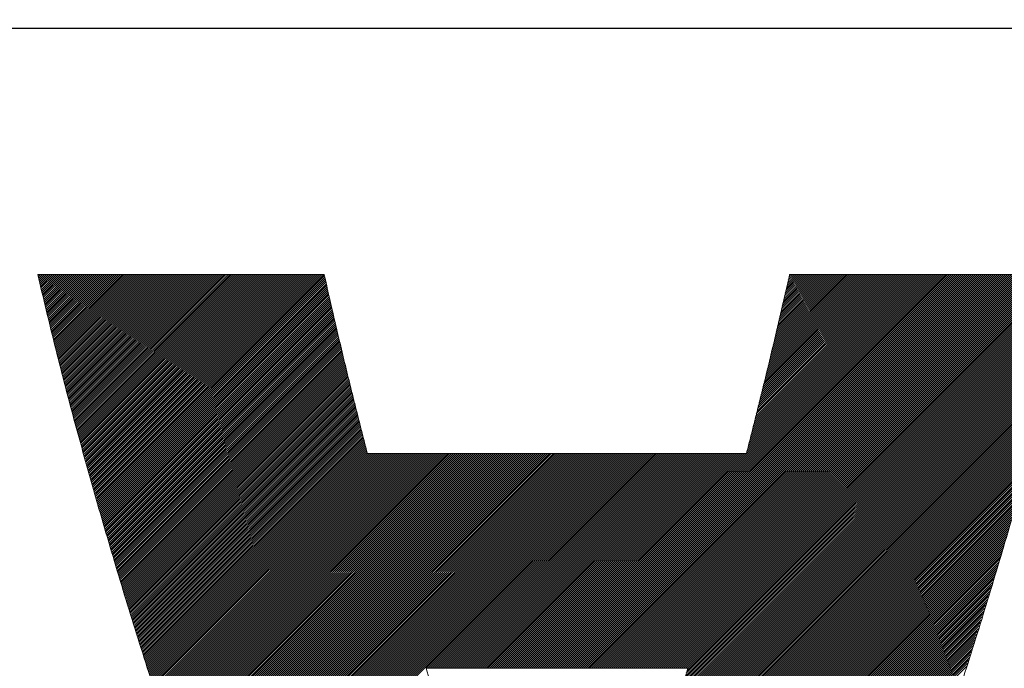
# Model space of a CAD drawing. Header units: millimetres. Extents: x 0 to 1076, y 0 to 742.
# Tile 50 of 125: x 133.92 to 138.32, y 488.14 to 491.04. Entities that reach past the tile are written whole.
import ezdxf

# ---------------------------------------------------------------- set-up
doc = ezdxf.new("R2010")
doc.units = ezdxf.units.MM
doc.header["$LTSCALE"] = 0.454724
doc.layers.add('NoLayerName_001', color=7, linetype='Continuous')
doc.layers.add('NoLayerName_002', color=7, linetype='Continuous')

# ---------------------------------------------------------------- blocks, each defined once
blk = doc.blocks.new('JZB_0009')
at = {"layer": 'NoLayerName_002', "color": 7, "linetype": 'Continuous', "lineweight": 25}
for p, q in [((0.004, 4.8402), (0.0008, 4.837)), ((0.0129, 4.8402), (0.0025, 4.8298)), ((0.0218, 4.8402), (0.0042, 4.8227)), ((0.0307, 4.8402), (0.0059, 4.8155)), ((0.0396, 4.8402), (0.0077, 4.8083)), ((0.0485, 4.8402), (0.0094, 4.8011)), ((0.0574, 4.8402), (0.0111, 4.7939)), ((0.0663, 4.8402), (0.0128, 4.7867)), ((0.0752, 4.8402), (0.0146, 4.7796)), ((0.0841, 4.8402), (0.0163, 4.7724)), ((0.093, 4.8402), (0.018, 4.7652)), ((0.1019, 4.8402), (0.0198, 4.758)), ((0.1109, 4.8402), (0.0215, 4.7508)), ((0.1198, 4.8402), (0.0232, 4.7436)), ((0.1287, 4.8402), (0.0249, 4.7365)), ((0.1376, 4.8402), (0.0267, 4.7293)), ((0.1465, 4.8402), (0.0284, 4.7221)), ((0.1554, 4.8402), (0.0301, 4.7149)), ((0.1643, 4.8402), (0.0318, 4.7077)), ((0.1732, 4.8402), (0.0336, 4.7006)), ((0.1821, 4.8402), (0.0353, 4.6934)), ((0.191, 4.8402), (0.037, 4.6862)), ((0.1999, 4.8402), (0.0387, 4.679)), ((0.2088, 4.8402), (0.0405, 4.6718)), ((0.2178, 4.8402), (0.0422, 4.6646)), ((0.2267, 4.8402), (0.0439, 4.6575)), ((0.2356, 4.8402), (0.0456, 4.6503)), ((0.2445, 4.8402), (0.0474, 4.6431)), ((0.2534, 4.8402), (0.0491, 4.6359)), ((0.2623, 4.8402), (0.0508, 4.6287)), ((0.2712, 4.8402), (0.0525, 4.6216)), ((0.2801, 4.8402), (0.0543, 4.6144)), ((0.289, 4.8402), (0.056, 4.6072)), ((0.2979, 4.8402), (0.0577, 4.6)), ((0.3068, 4.8402), (0.0595, 4.5928)), ((0.3158, 4.8402), (0.0612, 4.5856)), ((0.3247, 4.8402), (0.0629, 4.5785)), ((0.3336, 4.8402), (0.0646, 4.5713)), ((0.3425, 4.8402), (0.0664, 4.5641)), ((0.3514, 4.8402), (0.0681, 4.5569)), ((0.3603, 4.8402), (0.0698, 4.5497)), ((0.3692, 4.8402), (0.0715, 4.5425)), ((0.3781, 4.8402), (0.0734, 4.5355)), ((0.387, 4.8402), (0.0752, 4.5284)), ((0.3959, 4.8402), (0.077, 4.5213)), ((0.4048, 4.8402), (0.0788, 4.5142)), ((0.4137, 4.8402), (0.0807, 4.5071)), ((0.4227, 4.8402), (0.0825, 4.5001)), ((0.4316, 4.8402), (0.0843, 4.493)), ((0.4405, 4.8402), (0.0862, 4.4859)), ((0.4494, 4.8402), (0.088, 4.4788)), ((0.4583, 4.8402), (0.0898, 4.4717)), ((0.4672, 4.8402), (0.0916, 4.4647)), ((0.4761, 4.8402), (0.0935, 4.4576)), ((0.485, 4.8402), (0.0953, 4.4505)), ((0.4939, 4.8402), (0.0971, 4.4434)), ((0.5028, 4.8402), (0.099, 4.4363)), ((0.5117, 4.8402), (0.1008, 4.4293)), ((0.5206, 4.8402), (0.1026, 4.4222)), ((0.5296, 4.8402), (0.1044, 4.4151)), ((0.5385, 4.8402), (0.1063, 4.408)), ((0.5474, 4.8402), (0.1081, 4.4009)), ((0.5563, 4.8402), (0.1099, 4.3939)), ((0.5652, 4.8402), (0.1118, 4.3868)), ((0.5741, 4.8402), (0.1136, 4.3797)), ((0.583, 4.8402), (0.1154, 4.3726)), ((0.5919, 4.8402), (0.1172, 4.3655)), ((0.6008, 4.8402), (0.1191, 4.3585)), ((0.6097, 4.8402), (0.1209, 4.3514)), ((0.6186, 4.8402), (0.1227, 4.3443)), ((0.6275, 4.8402), (0.1246, 4.3372)), ((0.6365, 4.8402), (0.1264, 4.3301)), ((0.6454, 4.8402), (0.1282, 4.3231)), ((0.6543, 4.8402), (0.13, 4.316)), ((0.6632, 4.8402), (0.1319, 4.3089)), ((0.6721, 4.8402), (0.1337, 4.3018)), ((0.681, 4.8402), (0.1355, 4.2947)), ((0.6899, 4.8402), (0.1374, 4.2877)), ((0.6988, 4.8402), (0.1392, 4.2806)), ((0.7077, 4.8402), (0.141, 4.2735)), ((0.7166, 4.8402), (0.1428, 4.2664)), ((0.7255, 4.8402), (0.1447, 4.2593)), ((0.7344, 4.8402), (0.1465, 4.2523)), ((0.7434, 4.8402), (0.1483, 4.2452)), ((0.7523, 4.8402), (0.1502, 4.2381)), ((0.7612, 4.8402), (0.1521, 4.2311)), ((0.7701, 4.8402), (0.154, 4.2242)), ((0.779, 4.8402), (0.156, 4.2172)), ((0.7879, 4.8402), (0.1579, 4.2103)), ((0.7968, 4.8402), (0.1599, 4.2033)), ((0.8057, 4.8402), (0.1619, 4.1964)), ((0.8146, 4.8402), (0.1638, 4.1894)), ((0.8235, 4.8402), (0.1658, 4.1825)), ((0.8324, 4.8402), (0.1678, 4.1755)), ((0.8413, 4.8402), (0.1697, 4.1686)), ((0.8503, 4.8402), (0.1717, 4.1616)), ((0.8592, 4.8402), (0.1736, 4.1547)), ((0.8681, 4.8402), (0.1756, 4.1477)), ((0.877, 4.8402), (0.1776, 4.1408)), ((0.8859, 4.8402), (0.1795, 4.1338)), ((0.8948, 4.8402), (0.1815, 4.1269)), ((0.9037, 4.8402), (0.1834, 4.1199)), ((0.9126, 4.8402), (0.1854, 4.113)), ((0.9215, 4.8402), (0.1874, 4.106)), ((0.9304, 4.8402), (0.1893, 4.0991)), ((0.9393, 4.8402), (0.1913, 4.0922)), ((0.9482, 4.8402), (0.1932, 4.0852)), ((0.9572, 4.8402), (0.1952, 4.0783)), ((0.9661, 4.8402), (0.1972, 4.0713)), ((0.975, 4.8402), (0.1991, 4.0644)), ((0.9839, 4.8402), (0.2011, 4.0574)), ((0.9928, 4.8402), (0.203, 4.0505)), ((1.0017, 4.8402), (0.205, 4.0435)), ((1.0106, 4.8402), (0.207, 4.0366)), ((1.0195, 4.8402), (0.2089, 4.0296)), ((1.0284, 4.8402), (0.2109, 4.0227)), ((1.0373, 4.8402), (0.2128, 4.0157)), ((1.0462, 4.8402), (0.2148, 4.0088)), ((1.0552, 4.8402), (0.2168, 4.0018)), ((1.0641, 4.8402), (0.2187, 3.9949)), ((1.073, 4.8402), (0.2207, 3.9879)), ((1.0819, 4.8402), (0.2227, 3.981)), ((1.0908, 4.8402), (0.2246, 3.974)), ((1.0997, 4.8402), (0.2266, 3.9671)), ((1.1086, 4.8402), (0.2285, 3.9601)), ((1.1175, 4.8402), (0.2305, 3.9532)), ((1.1264, 4.8402), (0.2325, 3.9462)), ((1.1353, 4.8402), (0.2344, 3.9393)), ((1.1442, 4.8402), (0.2364, 3.9324)), ((1.1531, 4.8402), (0.2383, 3.9254)), ((1.1621, 4.8402), (0.2403, 3.9185)), ((1.171, 4.8402), (0.2423, 3.9115)), ((1.1799, 4.8402), (0.2442, 3.9046)), ((1.1888, 4.8402), (0.2462, 3.8976)), ((1.1977, 4.8402), (0.2481, 3.8907)), ((1.2066, 4.8402), (0.2501, 3.8837)), ((1.2155, 4.8402), (0.2521, 3.8768)), ((1.2244, 4.8402), (0.254, 3.8698)), ((1.2333, 4.8402), (0.256, 3.8629)), ((1.2422, 4.8402), (0.2579, 3.8559)), ((1.2511, 4.8402), (0.2599, 3.849)), ((1.26, 4.8402), (0.2619, 3.842)), ((1.269, 4.8402), (0.2638, 3.8351)), ((1.2779, 4.8402), (0.2658, 3.8281)), ((3.9682, 4.8402), (2.2081, 3.0801)), ((3.9771, 4.8402), (2.217, 3.0801)), ((3.986, 4.8402), (2.2259, 3.0801)), ((3.9949, 4.8402), (2.2348, 3.0801)), ((4.0038, 4.8402), (2.2437, 3.0801)), ((4.0128, 4.8402), (2.2526, 3.0801)), ((4.0217, 4.8402), (2.2615, 3.0801)), ((4.0306, 4.8402), (2.2704, 3.0801)), ((4.0395, 4.8402), (2.2793, 3.0801)), ((4.0484, 4.8402), (2.2882, 3.0801)), ((4.0573, 4.8402), (2.2972, 3.0801)), ((4.0662, 4.8402), (2.3061, 3.0801)), ((4.0751, 4.8402), (2.315, 3.0801)), ((4.084, 4.8402), (2.3239, 3.0801)), ((4.0929, 4.8402), (2.3328, 3.0801)), ((4.1018, 4.8402), (2.3417, 3.0801)), ((4.1107, 4.8402), (2.3506, 3.0801)), ((4.1197, 4.8402), (2.3595, 3.0801)), ((4.1286, 4.8402), (2.3684, 3.0801)), ((4.1375, 4.8402), (2.3773, 3.0801)), ((4.1464, 4.8402), (2.3862, 3.0801)), ((4.1553, 4.8402), (2.3951, 3.0801)), ((4.1642, 4.8402), (2.4041, 3.0801)), ((4.1731, 4.8402), (2.413, 3.0801)), ((4.182, 4.8402), (2.4219, 3.0801)), ((4.1909, 4.8402), (2.4308, 3.0801)), ((4.1998, 4.8402), (2.4397, 3.0801)), ((4.2087, 4.8402), (2.4486, 3.0801)), ((4.2176, 4.8402), (2.4575, 3.0801)), ((4.2266, 4.8402), (2.4664, 3.0801)), ((4.2355, 4.8402), (2.4753, 3.0801)), ((4.2444, 4.8402), (2.4842, 3.0801)), ((4.2533, 4.8402), (2.4931, 3.0801)), ((4.2622, 4.8402), (2.502, 3.0801)), ((4.2711, 4.8402), (2.511, 3.0801)), ((4.28, 4.8402), (2.5199, 3.0801)), ((4.2889, 4.8402), (2.5288, 3.0801)), ((4.2978, 4.8402), (2.5377, 3.0801)), ((4.3067, 4.8402), (2.5466, 3.0801)), ((4.3156, 4.8402), (2.5555, 3.0801)), ((4.3245, 4.8402), (2.5644, 3.0801)), ((4.3335, 4.8402), (2.5733, 3.0801)), ((4.3424, 4.8402), (2.5822, 3.0801)), ((4.3513, 4.8402), (2.5911, 3.0801)), ((4.3602, 4.8402), (2.6, 3.0801)), ((4.3691, 4.8402), (2.6089, 3.0801)), ((4.378, 4.8402), (2.6179, 3.0801)), ((4.3869, 4.8402), (2.6268, 3.0801)), ((4.3958, 4.8402), (2.6357, 3.0801)), ((4.4047, 4.8402), (2.6446, 3.0801)), ((4.4136, 4.8402), (2.6535, 3.0801)), ((4.4225, 4.8402), (2.6624, 3.0801)), ((4.4314, 4.8402), (2.6713, 3.0801)), ((4.4404, 4.8402), (2.6802, 3.0801)), ((4.4493, 4.8402), (2.6891, 3.0801)), ((4.4582, 4.8402), (2.698, 3.0801)), ((4.4671, 4.8402), (2.7069, 3.0801)), ((4.476, 4.8402), (2.7158, 3.0801)), ((4.4849, 4.8402), (2.7248, 3.0801)), ((4.4938, 4.8402), (2.7337, 3.0801)), ((4.5027, 4.8402), (2.7426, 3.0801)), ((4.5116, 4.8402), (2.7515, 3.0801)), ((4.5205, 4.8402), (2.7604, 3.0801)), ((4.5294, 4.8402), (2.7693, 3.0801)), ((4.5383, 4.8402), (2.7782, 3.0801)), ((4.5473, 4.8402), (2.7871, 3.0801)), ((4.5562, 4.8402), (2.796, 3.0801)), ((4.5651, 4.8402), (2.8049, 3.0801)), ((4.574, 4.8402), (2.8138, 3.0801)), ((4.5829, 4.8402), (2.8227, 3.0801)), ((4.5918, 4.8402), (2.8317, 3.0801)), ((4.6007, 4.8402), (2.8406, 3.0801)), ((4.6096, 4.8402), (2.8495, 3.0801)), ((4.6185, 4.8402), (2.8584, 3.0801)), ((4.6274, 4.8402), (2.8673, 3.0801)), ((4.6363, 4.8402), (2.8762, 3.0801)), ((3.9593, 4.8402), (3.1698, 4.0507)), ((3.9504, 4.8402), (3.1727, 4.0626)), ((3.9415, 4.8402), (3.1757, 4.0744)), ((3.9326, 4.8402), (3.1787, 4.0863)), ((3.9237, 4.8402), (3.1816, 4.0982)), ((3.9148, 4.8402), (3.1846, 4.11)), ((3.9058, 4.8402), (3.1875, 4.1219)), ((3.8969, 4.8402), (3.1905, 4.1338)), ((3.888, 4.8402), (3.1935, 4.1456)), ((3.8791, 4.8402), (3.1964, 4.1575)), ((3.8702, 4.8402), (3.1994, 4.1694)), ((3.8613, 4.8402), (3.2023, 4.1812)), ((3.8524, 4.8402), (3.2053, 4.1931)), ((3.8435, 4.8402), (3.2083, 4.205)), ((3.8346, 4.8402), (3.2112, 4.2168)), ((3.8257, 4.8402), (3.2142, 4.2287)), ((3.8168, 4.8402), (3.2171, 4.2406)), ((3.8079, 4.8402), (3.2201, 4.2524)), ((3.7989, 4.8402), (3.223, 4.2643)), ((3.79, 4.8402), (3.226, 4.2762)), ((3.7811, 4.8402), (3.229, 4.288)), ((3.7722, 4.8402), (3.2319, 4.2999)), ((3.7633, 4.8402), (3.2349, 4.3118)), ((3.7544, 4.8402), (3.2378, 4.3236)), ((3.7455, 4.8402), (3.2408, 4.3355)), ((3.7366, 4.8402), (3.2438, 4.3474)), ((3.7277, 4.8402), (3.2467, 4.3592)), ((3.7188, 4.8402), (3.2497, 4.3711)), ((3.7099, 4.8402), (3.2526, 4.383)), ((3.701, 4.8402), (3.2556, 4.3948)), ((3.692, 4.8402), (3.2585, 4.4067)), ((3.6831, 4.8402), (3.2615, 4.4186)), ((3.6742, 4.8402), (3.2645, 4.4304)), ((3.6653, 4.8402), (3.2674, 4.4423)), ((3.6564, 4.8402), (3.2703, 4.4541)), ((3.6475, 4.8402), (3.273, 4.4657)), ((3.6386, 4.8402), (3.2757, 4.4774)), ((3.6297, 4.8402), (3.2784, 4.489)), ((3.6208, 4.8402), (3.2811, 4.5006)), ((3.6119, 4.8402), (3.2838, 4.5122)), ((3.603, 4.8402), (3.2865, 4.5238)), ((3.5941, 4.8402), (3.2892, 4.5354)), ((3.5851, 4.8402), (3.2919, 4.547)), ((3.5762, 4.8402), (3.2946, 4.5586)), ((3.5673, 4.8402), (3.2973, 4.5702)), ((3.5584, 4.8402), (3.3, 4.5818)), ((3.5495, 4.8402), (3.3027, 4.5934)), ((3.5406, 4.8402), (3.3054, 4.605)), ((3.5317, 4.8402), (3.3081, 4.6166)), ((3.5228, 4.8402), (3.3108, 4.6282)), ((3.5139, 4.8402), (3.3135, 4.6398)), ((3.505, 4.8402), (3.3162, 4.6515)), ((3.4961, 4.8402), (3.3189, 4.6631)), ((3.4872, 4.8402), (3.3216, 4.6747)), ((3.4782, 4.8402), (3.3243, 4.6863)), ((3.4693, 4.8402), (3.327, 4.6979)), ((3.4604, 4.8402), (3.3297, 4.7095)), ((3.4515, 4.8402), (3.3324, 4.7211)), ((3.4426, 4.8402), (3.3351, 4.7327)), ((3.4337, 4.8402), (3.3378, 4.7443)), ((3.4248, 4.8402), (3.3405, 4.7559)), ((3.4159, 4.8402), (3.3432, 4.7675)), ((3.407, 4.8402), (3.3459, 4.7791)), ((3.3981, 4.8402), (3.3486, 4.7907)), ((3.3892, 4.8402), (3.3513, 4.8023)), ((3.3803, 4.8402), (3.354, 4.8139)), ((3.3713, 4.8402), (3.3567, 4.8256)), ((3.3624, 4.8402), (3.3594, 4.8372)), ((1.2813, 4.8347), (0.2677, 3.8212)), ((1.283, 4.8275), (0.2697, 3.8142)), ((1.2846, 4.8203), (0.2717, 3.8073)), ((1.2863, 4.813), (0.2736, 3.8003)), ((1.288, 4.8058), (0.2756, 3.7934)), ((1.2897, 4.7986), (0.2775, 3.7864)), ((4.6381, 4.833), (2.8851, 3.0801)), ((4.6352, 4.8213), (2.894, 3.0801)), ((4.6296, 4.7979), (2.902, 3.0702)), ((4.6324, 4.8096), (2.9029, 3.0801)), ((1.2914, 4.7913), (0.2795, 3.7795)), ((1.293, 4.7841), (0.2815, 3.7726)), ((1.2947, 4.7769), (0.2834, 3.7656)), ((1.2964, 4.7696), (0.2854, 3.7587)), ((1.2981, 4.7624), (0.2874, 3.7517)), ((1.2997, 4.7552), (0.2893, 3.7448)), ((4.6212, 4.7627), (2.8908, 3.0323)), ((4.624, 4.7744), (2.8946, 3.045)), ((4.6268, 4.7861), (2.8983, 3.0576)), ((1.3014, 4.748), (0.2913, 3.7378)), ((1.3031, 4.7407), (0.2932, 3.7309)), ((1.3048, 4.7335), (0.2952, 3.7239)), ((1.3064, 4.7263), (0.2972, 3.717)), ((1.3081, 4.719), (0.2991, 3.71)), ((1.3098, 4.7118), (0.3011, 3.7031)), ((4.6099, 4.7158), (2.8759, 2.9818)), ((4.6127, 4.7275), (2.8797, 2.9945)), ((4.6155, 4.7392), (2.8834, 3.0071)), ((4.6183, 4.7509), (2.8871, 3.0197)), ((1.3115, 4.7046), (0.303, 3.6961)), ((1.3131, 4.6973), (0.305, 3.6892)), ((1.3148, 4.6901), (0.307, 3.6822)), ((1.3165, 4.6829), (0.3089, 3.6753)), ((1.3182, 4.6756), (0.3109, 3.6683)), ((1.3198, 4.6684), (0.3128, 3.6614)), ((4.5986, 4.6689), (2.8611, 2.9313)), ((4.6014, 4.6806), (2.8648, 2.9439)), ((4.6042, 4.6923), (2.8685, 2.9566)), ((4.6071, 4.704), (2.8722, 2.9692)), ((1.3215, 4.6612), (0.3148, 3.6544)), ((1.3232, 4.6539), (0.3168, 3.6475)), ((1.3249, 4.6467), (0.3187, 3.6405)), ((1.3266, 4.6395), (0.3207, 3.6336)), ((1.3282, 4.6322), (0.3226, 3.6266)), ((1.3299, 4.625), (0.3246, 3.6197)), ((4.5873, 4.6219), (2.8462, 2.8808)), ((4.5902, 4.6337), (2.8499, 2.8934)), ((4.593, 4.6454), (2.8536, 2.906)), ((4.5958, 4.6571), (2.8573, 2.9187)), ((1.3316, 4.6178), (0.3266, 3.6128)), ((1.3333, 4.6105), (0.3285, 3.6058)), ((1.3349, 4.6033), (0.3305, 3.5989)), ((1.3366, 4.5961), (0.3326, 3.5921)), ((1.3383, 4.5888), (0.3348, 3.5853)), ((1.34, 4.5816), (0.3369, 3.5785)), ((4.5789, 4.5868), (2.835, 2.8429)), ((4.5817, 4.5985), (2.8387, 2.8555)), ((4.5845, 4.6102), (2.8424, 2.8681)), ((1.3416, 4.5744), (0.339, 3.5717)), ((1.3433, 4.5671), (0.3411, 3.5649)), ((1.345, 4.5599), (0.3432, 3.5581)), ((1.3467, 4.5527), (0.3453, 3.5513)), ((1.3483, 4.5454), (0.3474, 3.5445)), ((1.35, 4.5382), (0.3495, 3.5377)), ((4.5675, 4.5398), (2.8201, 2.7924)), ((4.5704, 4.5516), (2.8238, 2.805)), ((4.5732, 4.5633), (2.8275, 2.8176)), ((4.5761, 4.575), (2.8313, 2.8302)), ((1.3517, 4.531), (0.3517, 3.5309)), ((1.3534, 4.5238), (0.3538, 3.5241)), ((1.355, 4.5165), (0.3559, 3.5173)), ((1.3567, 4.5093), (0.358, 3.5106)), ((1.3584, 4.5021), (0.3601, 3.5038)), ((1.3601, 4.4948), (0.3622, 3.497)), ((4.5551, 4.4918), (2.8052, 2.7418)), ((4.5582, 4.5038), (2.8089, 2.7545)), ((4.5613, 4.5158), (2.8127, 2.7671)), ((4.5644, 4.5278), (2.8164, 2.7797)), ((1.3618, 4.4876), (0.3643, 3.4902)), ((1.3634, 4.4804), (0.3664, 3.4834)), ((1.3651, 4.4731), (0.3685, 3.4766)), ((1.3668, 4.4659), (0.3707, 3.4698)), ((1.3685, 4.4587), (0.3728, 3.463)), ((1.3701, 4.4514), (0.3749, 3.4562)), ((1.3719, 4.4443), (0.377, 3.4494)), ((4.5458, 4.4557), (2.7936, 2.7035)), ((4.5489, 4.4677), (2.7975, 2.7163)), ((4.552, 4.4797), (2.8015, 2.7292)), ((1.3737, 4.4372), (0.3791, 3.4426)), ((1.3755, 4.4301), (0.3812, 3.4358)), ((1.3773, 4.4229), (0.3833, 3.429)), ((1.379, 4.4158), (0.3854, 3.4222)), ((1.3808, 4.4087), (0.3876, 3.4154)), ((1.3826, 4.4015), (0.3897, 3.4086)), ((4.5334, 4.4077), (2.7779, 2.6522)), ((4.5365, 4.4197), (2.7818, 2.665)), ((4.5396, 4.4317), (2.7858, 2.6778)), ((4.5427, 4.4437), (2.7897, 2.6907)), ((1.3844, 4.3944), (0.3918, 3.4018)), ((1.3862, 4.3873), (0.3939, 3.395)), ((1.3879, 4.3801), (0.396, 3.3882)), ((1.3897, 4.373), (0.3981, 3.3814)), ((1.3915, 4.3659), (0.4002, 3.3746)), ((1.3933, 4.3588), (0.4023, 3.3678)), ((4.521, 4.3596), (2.7622, 2.6008)), ((4.5241, 4.3717), (2.7661, 2.6137)), ((4.5272, 4.3837), (2.77, 2.6265)), ((4.5303, 4.3957), (2.774, 2.6393)), ((1.395, 4.3516), (0.4045, 3.361)), ((1.3968, 4.3445), (0.4066, 3.3542)), ((1.3986, 4.3374), (0.4087, 3.3474)), ((1.4004, 4.3302), (0.4108, 3.3406)), ((1.4022, 4.3231), (0.4129, 3.3338)), ((1.4039, 4.316), (0.415, 3.3271)), ((4.5117, 4.3236), (2.7504, 2.5623)), ((4.5148, 4.3356), (2.7543, 2.5752)), ((4.5179, 4.3476), (2.7583, 2.588)), ((1.4057, 4.3088), (0.4171, 3.3203)), ((1.4075, 4.3017), (0.4192, 3.3135)), ((1.4093, 4.2946), (0.4214, 3.3067)), ((1.4111, 4.2875), (0.4235, 3.2999)), ((1.4128, 4.2803), (0.4256, 3.2931)), ((1.4146, 4.2732), (0.4277, 3.2863)), ((4.4993, 4.2756), (2.7347, 2.511)), ((4.5024, 4.2876), (2.7386, 2.5238)), ((4.5055, 4.2996), (2.7426, 2.5367)), ((4.5086, 4.3116), (2.7465, 2.5495)), ((1.4164, 4.2661), (0.4298, 3.2795)), ((1.4182, 4.2589), (0.4319, 3.2727)), ((1.4199, 4.2518), (0.434, 3.2659)), ((1.4217, 4.2447), (0.4361, 3.2591)), ((1.4235, 4.2375), (0.4383, 3.2523)), ((1.4253, 4.2304), (0.4404, 3.2455)), ((4.4866, 4.2273), (2.719, 2.4596)), ((4.49, 4.2396), (2.7229, 2.4725)), ((4.4931, 4.2516), (2.7269, 2.4853)), ((4.4962, 4.2636), (2.7308, 2.4981)), ((1.4271, 4.2233), (0.4425, 3.2387)), ((1.4288, 4.2162), (0.4446, 3.2319)), ((1.4306, 4.209), (0.4467, 3.2251)), ((1.4324, 4.2019), (0.4488, 3.2183)), ((1.4342, 4.1948), (0.4509, 3.2115)), ((1.4359, 4.1876), (0.453, 3.2047)), ((1.4377, 4.1805), (0.4551, 3.1979)), ((4.4761, 4.1901), (2.7072, 2.4211)), ((4.4796, 4.2025), (2.7112, 2.434)), ((4.4831, 4.2149), (2.7151, 2.4468)), ((1.4395, 4.1734), (0.4573, 3.1911)), ((1.4413, 4.1662), (0.4594, 3.1843)), ((1.4431, 4.1591), (0.4615, 3.1775)), ((1.4448, 4.152), (0.4636, 3.1707)), ((1.4466, 4.1449), (0.4657, 3.1639)), ((1.4484, 4.1377), (0.4678, 3.1571)), ((4.4621, 4.1404), (2.6913, 2.3696)), ((4.4656, 4.1528), (2.6955, 2.3826)), ((4.4691, 4.1652), (2.6994, 2.3955)), ((4.4726, 4.1776), (2.7033, 2.4083)), ((1.4502, 4.1306), (0.4699, 3.1504)), ((1.452, 4.1235), (0.472, 3.1436)), ((1.4537, 4.1163), (0.4742, 3.1368)), ((1.4555, 4.1092), (0.4763, 3.13)), ((1.4573, 4.1021), (0.4784, 3.1232)), ((1.4591, 4.0949), (0.4805, 3.1164)), ((4.4516, 4.1032), (2.6789, 2.3304)), ((4.4551, 4.1156), (2.683, 2.3435)), ((4.4586, 4.128), (2.6872, 2.3565)), ((1.4608, 4.0878), (0.4826, 3.1096)), ((1.4626, 4.0807), (0.4847, 3.1028)), ((1.4644, 4.0736), (0.4868, 3.096)), ((1.4662, 4.0664), (0.4889, 3.0892)), ((1.468, 4.0593), (0.4911, 3.0824)), ((1.4697, 4.0522), (0.4932, 3.0756)), ((4.4376, 4.0535), (2.6623, 2.2782)), ((4.4411, 4.066), (2.6664, 2.2913)), ((4.4446, 4.0784), (2.6706, 2.3043)), ((4.4481, 4.0908), (2.6747, 2.3174)), ((1.4715, 4.045), (0.4953, 3.0688)), ((1.4756, 4.0402), (0.4974, 3.062)), ((1.4845, 4.0402), (0.4995, 3.0552)), ((1.4934, 4.0402), (0.5016, 3.0484)), ((1.5023, 4.0402), (0.5037, 3.0416)), ((1.5112, 4.0402), (0.5058, 3.0348)), ((1.5201, 4.0402), (0.508, 3.028)), ((1.529, 4.0402), (0.5101, 3.0212)), ((1.5379, 4.0402), (0.5122, 3.0144)), ((1.5468, 4.0402), (0.5143, 3.0076)), ((1.5557, 4.0402), (0.5164, 3.0008)), ((1.5647, 4.0402), (0.5185, 2.994)), ((1.5736, 4.0402), (0.5206, 2.9872)), ((1.5825, 4.0402), (0.5227, 2.9804)), ((1.5914, 4.0402), (0.5249, 2.9736)), ((1.6003, 4.0402), (0.527, 2.9669)), ((1.6092, 4.0402), (0.5291, 2.9601)), ((1.6181, 4.0402), (0.5312, 2.9533)), ((1.627, 4.0402), (0.5334, 2.9466)), ((1.6359, 4.0402), (0.5357, 2.9399)), ((1.6448, 4.0402), (0.5379, 2.9333)), ((1.6537, 4.0402), (0.5402, 2.9266)), ((1.6626, 4.0402), (0.5424, 2.9199)), ((1.6716, 4.0402), (0.5447, 2.9133)), ((1.6805, 4.0402), (0.5469, 2.9066)), ((1.6894, 4.0402), (0.5492, 2.9)), ((1.6983, 4.0402), (0.5514, 2.8933)), ((1.7072, 4.0402), (0.5537, 2.8866)), ((1.7161, 4.0402), (0.5559, 2.88)), ((1.725, 4.0402), (0.5581, 2.8733)), ((1.7339, 4.0402), (0.5604, 2.8667)), ((1.7428, 4.0402), (0.5626, 2.86)), ((1.7517, 4.0402), (0.5649, 2.8533)), ((1.7606, 4.0402), (0.5671, 2.8467)), ((1.7696, 4.0402), (0.5694, 2.84)), ((1.7785, 4.0402), (0.5716, 2.8334)), ((1.7874, 4.0402), (0.5739, 2.8267)), ((1.7963, 4.0402), (0.5761, 2.82)), ((1.8052, 4.0402), (0.5784, 2.8134)), ((1.8141, 4.0402), (0.5806, 2.8067)), ((1.823, 4.0402), (0.5829, 2.8001)), ((1.8319, 4.0402), (0.5851, 2.7934)), ((1.8408, 4.0402), (0.5874, 2.7867)), ((1.8497, 4.0402), (0.5896, 2.7801)), ((1.8586, 4.0402), (0.5919, 2.7734)), ((1.8675, 4.0402), (0.5941, 2.7668)), ((1.8765, 4.0402), (0.5964, 2.7601)), ((1.8854, 4.0402), (0.5986, 2.7534)), ((1.8943, 4.0402), (0.6009, 2.7468)), ((1.9032, 4.0402), (0.6031, 2.7401)), ((1.9121, 4.0402), (0.6054, 2.7335)), ((1.921, 4.0402), (0.6076, 2.7268)), ((1.9299, 4.0402), (0.6099, 2.7201)), ((1.9388, 4.0402), (0.6121, 2.7135)), ((1.9477, 4.0402), (0.6144, 2.7068)), ((1.9566, 4.0402), (0.6166, 2.7002)), ((1.9655, 4.0402), (0.6188, 2.6935)), ((1.9744, 4.0402), (0.6211, 2.6868)), ((1.9834, 4.0402), (0.6233, 2.6802)), ((1.9923, 4.0402), (0.6256, 2.6735)), ((2.0012, 4.0402), (0.6278, 2.6669)), ((2.0101, 4.0402), (0.6301, 2.6602)), ((2.019, 4.0402), (0.6323, 2.6535)), ((2.0279, 4.0402), (0.6346, 2.6469)), ((2.0368, 4.0402), (0.6368, 2.6402)), ((2.0457, 4.0402), (0.6391, 2.6335)), ((2.0546, 4.0402), (0.6413, 2.6269)), ((2.0635, 4.0402), (0.6436, 2.6202)), ((2.0724, 4.0402), (0.6458, 2.6136)), ((2.0813, 4.0402), (0.6481, 2.6069)), ((2.0903, 4.0402), (0.6503, 2.6002)), ((2.0992, 4.0402), (0.6526, 2.5936)), ((2.1081, 4.0402), (0.6548, 2.5869)), ((2.117, 4.0402), (0.6571, 2.5803)), ((2.1259, 4.0402), (0.6593, 2.5736)), ((2.1348, 4.0402), (0.6616, 2.5669)), ((2.1437, 4.0402), (0.6638, 2.5603)), ((2.1526, 4.0402), (0.6661, 2.5536)), ((2.1615, 4.0402), (0.6683, 2.547)), ((2.1704, 4.0402), (0.6706, 2.5403)), ((2.1793, 4.0402), (0.6728, 2.5336)), ((2.1882, 4.0402), (0.6751, 2.527)), ((2.1972, 4.0402), (0.6773, 2.5203)), ((2.2061, 4.0402), (0.6795, 2.5137)), ((2.215, 4.0402), (0.6818, 2.507)), ((2.2239, 4.0402), (0.684, 2.5003)), ((2.2328, 4.0402), (0.6863, 2.4937)), ((2.2417, 4.0402), (0.6885, 2.487)), ((2.2506, 4.0402), (0.6908, 2.4804)), ((2.2595, 4.0402), (0.693, 2.4737)), ((2.2684, 4.0402), (0.6953, 2.467)), ((2.2773, 4.0402), (0.6975, 2.4604)), ((2.2862, 4.0402), (0.6998, 2.4537)), ((2.2951, 4.0402), (0.702, 2.4471)), ((2.3041, 4.0402), (0.7043, 2.4404)), ((2.313, 4.0402), (0.7065, 2.4337)), ((2.3219, 4.0402), (0.7088, 2.4271)), ((2.3308, 4.0402), (0.711, 2.4204)), ((2.3397, 4.0402), (0.7133, 2.4138)), ((2.3486, 4.0402), (0.7155, 2.4071)), ((2.3575, 4.0402), (0.7178, 2.4004)), ((2.3664, 4.0402), (0.72, 2.3938)), ((2.3753, 4.0402), (0.7223, 2.3871)), ((2.3842, 4.0402), (0.7245, 2.3805)), ((2.3931, 4.0402), (0.7268, 2.3738)), ((2.402, 4.0402), (0.729, 2.3671)), ((2.411, 4.0402), (0.7313, 2.3605)), ((2.4199, 4.0402), (0.7335, 2.3538)), ((2.4288, 4.0402), (0.7358, 2.3472)), ((2.4377, 4.0402), (0.738, 2.3405)), ((2.4466, 4.0402), (0.7403, 2.3338)), ((2.4555, 4.0402), (0.7425, 2.3272)), ((2.4644, 4.0402), (0.7447, 2.3205)), ((2.4733, 4.0402), (0.747, 2.3139)), ((2.4822, 4.0402), (0.7492, 2.3072)), ((2.4911, 4.0402), (0.7516, 2.3006)), ((2.5, 4.0402), (0.754, 2.2941)), ((2.509, 4.0402), (0.7563, 2.2876)), ((2.5179, 4.0402), (0.7587, 2.281)), ((2.5268, 4.0402), (0.7611, 2.2745)), ((2.5357, 4.0402), (0.7635, 2.268)), ((2.5446, 4.0402), (0.7659, 2.2615)), ((2.5535, 4.0402), (0.7682, 2.2549)), ((2.5624, 4.0402), (0.7706, 2.2484)), ((2.5713, 4.0402), (0.773, 2.2419)), ((2.5802, 4.0402), (0.7754, 2.2353)), ((2.5891, 4.0402), (0.7778, 2.2288)), ((2.598, 4.0402), (0.7801, 2.2223)), ((2.6069, 4.0402), (0.7825, 2.2158)), ((2.6159, 4.0402), (0.7849, 2.2092)), ((2.6248, 4.0402), (0.7873, 2.2027)), ((2.6337, 4.0402), (0.7897, 2.1962)), ((2.6426, 4.0402), (0.792, 2.1896)), ((2.6515, 4.0402), (0.7944, 2.1831)), ((2.6604, 4.0402), (0.7968, 2.1766)), ((2.6693, 4.0402), (0.7992, 2.17)), ((2.6782, 4.0402), (0.8016, 2.1635)), ((2.6871, 4.0402), (0.8039, 2.157)), ((2.696, 4.0402), (1.7359, 3.0801)), ((2.7049, 4.0402), (1.7448, 3.0801)), ((2.7138, 4.0402), (1.7537, 3.0801)), ((2.7228, 4.0402), (1.7626, 3.0801)), ((2.7317, 4.0402), (1.7716, 3.0801)), ((2.7406, 4.0402), (1.7805, 3.0801)), ((2.7495, 4.0402), (1.7894, 3.0801)), ((2.7584, 4.0402), (1.7983, 3.0801)), ((2.7673, 4.0402), (1.8072, 3.0801)), ((2.7762, 4.0402), (1.8161, 3.0801)), ((2.7851, 4.0402), (1.825, 3.0801)), ((2.794, 4.0402), (1.8339, 3.0801)), ((2.8029, 4.0402), (1.8428, 3.0801)), ((2.8118, 4.0402), (1.8517, 3.0801)), ((2.8207, 4.0402), (1.8606, 3.0801)), ((2.8297, 4.0402), (1.8695, 3.0801)), ((2.8386, 4.0402), (1.8785, 3.0801)), ((2.8475, 4.0402), (1.8874, 3.0801)), ((2.8564, 4.0402), (1.8963, 3.0801)), ((2.8653, 4.0402), (1.9052, 3.0801)), ((2.8742, 4.0402), (1.9141, 3.0801)), ((2.8831, 4.0402), (1.923, 3.0801)), ((2.892, 4.0402), (1.9319, 3.0801)), ((2.9009, 4.0402), (1.9408, 3.0801)), ((2.9098, 4.0402), (1.9497, 3.0801)), ((2.9187, 4.0402), (1.9586, 3.0801)), ((2.9276, 4.0402), (1.9675, 3.0801)), ((2.9366, 4.0402), (1.9764, 3.0801)), ((2.9455, 4.0402), (1.9854, 3.0801)), ((2.9544, 4.0402), (1.9943, 3.0801)), ((2.9633, 4.0402), (2.0032, 3.0801)), ((2.9722, 4.0402), (2.0121, 3.0801)), ((2.9811, 4.0402), (2.021, 3.0801)), ((2.99, 4.0402), (2.0299, 3.0801)), ((2.9989, 4.0402), (2.0388, 3.0801)), ((3.0078, 4.0402), (2.0477, 3.0801)), ((3.0167, 4.0402), (2.0566, 3.0801)), ((3.0256, 4.0402), (2.0655, 3.0801)), ((3.0345, 4.0402), (2.0744, 3.0801)), ((3.0435, 4.0402), (2.0833, 3.0801)), ((3.0524, 4.0402), (2.0923, 3.0801)), ((3.0613, 4.0402), (2.1012, 3.0801)), ((3.0702, 4.0402), (2.1101, 3.0801)), ((3.0791, 4.0402), (2.119, 3.0801)), ((3.088, 4.0402), (2.1279, 3.0801)), ((3.0969, 4.0402), (2.1368, 3.0801)), ((3.1058, 4.0402), (2.1457, 3.0801)), ((3.1147, 4.0402), (2.1546, 3.0801)), ((3.1236, 4.0402), (2.1635, 3.0801)), ((3.1325, 4.0402), (2.1724, 3.0801)), ((3.1414, 4.0402), (2.1813, 3.0801)), ((3.1504, 4.0402), (2.1903, 3.0801)), ((3.1593, 4.0402), (2.1992, 3.0801)), ((4.4271, 4.0163), (2.6499, 2.2391)), ((4.4306, 4.0287), (2.654, 2.2521)), ((4.4341, 4.0411), (2.6582, 2.2652)), ((4.4131, 3.9667), (2.6333, 2.1868)), ((4.4166, 3.9791), (2.6374, 2.1999)), ((4.4201, 3.9915), (2.6416, 2.2129)), ((4.4236, 4.0039), (2.6457, 2.226)), ((4.3991, 3.917), (2.6167, 2.1346)), ((4.4026, 3.9294), (2.6208, 2.1477)), ((4.4061, 3.9419), (2.625, 2.1607)), ((4.4096, 3.9543), (2.6291, 2.1738)), ((4.3886, 3.8798), (2.6043, 2.0955)), ((4.3921, 3.8922), (2.6084, 2.1085)), ((4.3956, 3.9046), (2.6126, 2.1216)), ((4.3746, 3.8302), (2.5877, 2.0432)), ((4.3781, 3.8426), (2.5918, 2.0563)), ((4.3816, 3.855), (2.596, 2.0694)), ((4.3851, 3.8674), (2.6001, 2.0824)), ((4.3641, 3.7929), (2.5747, 2.0035)), ((4.3676, 3.8053), (2.579, 2.0168)), ((4.3711, 3.8178), (2.5834, 2.0301)), ((4.3501, 3.7433), (2.5571, 1.9503)), ((4.3536, 3.7557), (2.5615, 1.9636)), ((4.3571, 3.7681), (2.5659, 1.9769)), ((4.3606, 3.7805), (2.5703, 1.9902)), ((4.3396, 3.7061), (2.5439, 1.9104)), ((4.3431, 3.7185), (2.5483, 1.9237)), ((4.3466, 3.7309), (2.5527, 1.937)), ((4.3256, 3.6564), (2.5264, 1.8572)), ((4.3291, 3.6688), (2.5308, 1.8705)), ((4.3326, 3.6812), (2.5352, 1.8838)), ((4.3361, 3.6936), (2.5396, 1.8971)), ((4.3151, 3.6192), (2.5132, 1.8174)), ((4.3186, 3.6316), (2.5176, 1.8306)), ((4.3221, 3.644), (2.522, 1.8439)), ((4.2998, 3.5683), (2.4957, 1.7642)), ((4.3038, 3.5812), (2.5001, 1.7775)), ((4.3078, 3.5941), (2.5045, 1.7908)), ((4.3116, 3.6068), (2.5088, 1.8041)), ((4.2877, 3.5295), (2.4825, 1.7243)), ((4.2917, 3.5424), (2.4869, 1.7376)), ((4.2957, 3.5553), (2.4913, 1.7509)), ((4.2716, 3.4778), (2.4645, 1.6706)), ((4.2757, 3.4907), (2.4691, 1.6842)), ((4.2797, 3.5036), (2.4737, 1.6977)), ((4.2837, 3.5166), (2.4781, 1.711)), ((4.2596, 3.439), (2.4505, 1.6299)), ((4.2636, 3.4519), (2.4551, 1.6435)), ((4.2676, 3.4649), (2.4598, 1.657)), ((4.2476, 3.4002), (2.4365, 1.5892)), ((4.2516, 3.4132), (2.4412, 1.6027)), ((4.2556, 3.4261), (2.4458, 1.6163)), ((4.2315, 3.3485), (2.4178, 1.5349)), ((4.2355, 3.3615), (2.4225, 1.5485)), ((4.2395, 3.3744), (2.4272, 1.562)), ((4.2435, 3.3873), (2.4318, 1.5756)), ((4.2194, 3.3098), (2.4038, 1.4942)), ((4.2235, 3.3227), (2.4085, 1.5077)), ((4.2275, 3.3356), (2.4132, 1.5213)), ((4.2034, 3.2581), (2.3852, 1.4399)), ((4.2074, 3.271), (2.3899, 1.4535)), ((4.2114, 3.2839), (2.3945, 1.467)), ((4.2154, 3.2968), (2.3992, 1.4806)), ((4.1913, 3.2193), (2.3712, 1.3992)), ((4.1953, 3.2322), (2.3759, 1.4127)), ((4.1994, 3.2451), (2.3805, 1.4263)), ((4.1793, 3.1805), (2.3572, 1.3584)), ((4.1833, 3.1934), (2.3619, 1.372)), ((4.1873, 3.2064), (2.3665, 1.3856)), ((4.1632, 3.1288), (2.3377, 1.3033)), ((4.1672, 3.1417), (2.3426, 1.3171)), ((4.1712, 3.1547), (2.3475, 1.3309)), ((4.1753, 3.1676), (2.3523, 1.3446)), ((4.1512, 3.09), (2.3231, 1.262)), ((4.1552, 3.103), (2.328, 1.2758)), ((4.1592, 3.1159), (2.3329, 1.2896))]:
    blk.add_line(p, q, dxfattribs=at)
at = {"layer": 'NoLayerName_002', "color": 7, "linetype": 'Continuous', "lineweight": 13}
for points in [[(1.28, 4.8402), (1.0667, 4.8402), (0.64, 4.8402), (0.2133, 4.8402), (0, 4.8402)], [(4.6398, 4.8402), (4.4265, 4.8402), (3.9999, 4.8402), (3.5734, 4.8402), (3.3601, 4.8402)], [(3.1672, 4.0402), (2.8848, 4.0402), (2.3199, 4.0402), (1.7551, 4.0402), (1.4727, 4.0402)], [(1.7352, 3.0801), (1.9302, 3.0801), (2.3201, 3.0801), (2.71, 3.0801), (2.9049, 3.0801)]]:
    blk.add_open_spline(points, degree=3, dxfattribs=at)
for points, knots in [([(0, 4.8402), (0.0255, 4.7342), (0.0762, 4.5179), (0.1621, 4.1904), (0.2551, 3.8545), (0.3553, 3.513), (0.4617, 3.168), (0.5733, 2.822), (0.6894, 2.4772), (0.8091, 2.136), (0.9315, 1.8008), (1.0558, 1.4739), (1.1812, 1.1577), (1.3066, 0.8544), (1.4317, 0.5666), (1.5543, 0.296), (1.6394, 0.1237), (1.6799, 0.0401)], [0, 0, 0, 0, 0.327103, 0.666482, 1.015745, 1.372484, 1.734278, 2.098697, 2.463304, 2.82566, 3.183326, 3.533864, 3.874841, 4.203831, 4.518422, 4.816221, 5.094863, 5.094863, 5.094863, 5.094863]), ([(1.4727, 4.0402), (1.4679, 4.0589), (1.4583, 4.0962), (1.4442, 4.152), (1.4302, 4.2074), (1.4164, 4.2625), (1.4029, 4.3172), (1.3895, 4.3715), (1.3764, 4.4254), (1.3635, 4.4788), (1.3509, 4.5319), (1.3385, 4.5844), (1.3263, 4.6365), (1.3143, 4.6882), (1.3027, 4.7393), (1.2912, 4.7899), (1.2838, 4.8235), (1.28, 4.8402)], [0, 0, 0, 0, 0.0579419, 0.1155093, 0.1726872, 0.2294603, 0.2858137, 0.3417323, 0.397201, 0.4522048, 0.5067287, 0.5607576, 0.6142766, 0.6672706, 0.7197247, 0.771624, 0.8229534, 0.8229534, 0.8229534, 0.8229534]), ([(2.9599, 0.0401), (3.0004, 0.1237), (3.0856, 0.296), (3.2082, 0.5666), (3.3332, 0.8544), (3.4587, 1.1577), (3.5841, 1.4739), (3.7084, 1.8008), (3.8308, 2.136), (3.9505, 2.4772), (4.0666, 2.822), (4.1782, 3.168), (4.2845, 3.513), (4.3847, 3.8545), (4.4777, 4.1904), (4.5636, 4.5179), (4.6143, 4.7342), (4.6398, 4.8402)], [0, 0, 0, 0, 0.278658, 0.576469, 0.891067, 1.220061, 1.561039, 1.911576, 2.26924, 2.631593, 2.996195, 3.360609, 3.722399, 4.079135, 4.428395, 4.767771, 5.094874, 5.094874, 5.094874, 5.094874]), ([(3.3601, 4.8402), (3.3563, 4.8235), (3.3488, 4.7899), (3.3373, 4.7393), (3.3256, 4.6882), (3.3136, 4.6365), (3.3014, 4.5844), (3.289, 4.5319), (3.2763, 4.4788), (3.2634, 4.4254), (3.2503, 4.3715), (3.237, 4.3172), (3.2234, 4.2625), (3.2097, 4.2074), (3.1957, 4.152), (3.1815, 4.0962), (3.172, 4.0589), (3.1672, 4.0402)], [0, 0, 0, 0, 0.0513429, 0.1032539, 0.1557182, 0.2087207, 0.2622466, 0.316281, 0.3708088, 0.4258152, 0.4812852, 0.5372038, 0.593556, 0.6503269, 0.7075014, 0.7650646, 0.8230014, 0.8230014, 0.8230014, 0.8230014]), ([(2.9049, 3.0801), (2.8929, 3.0388), (2.8689, 2.9561), (2.8323, 2.8321), (2.7952, 2.7079), (2.7575, 2.5837), (2.7195, 2.4597), (2.6809, 2.3359), (2.642, 2.2124), (2.6027, 2.0895), (2.5631, 1.9672), (2.5232, 1.8458), (2.483, 1.7246), (2.4426, 1.6066), (2.402, 1.4818), (2.3612, 1.3876), (2.3199, 1.1863), (2.2788, 1.3876), (2.238, 1.4818), (2.1974, 1.6066), (2.157, 1.7246), (2.1168, 1.8458), (2.0769, 1.9672), (2.0373, 2.0895), (1.998, 2.2124), (1.9591, 2.3359), (1.9206, 2.4597), (1.8825, 2.5837), (1.8449, 2.7079), (1.8078, 2.8321), (1.7712, 2.9561), (1.7472, 3.0388), (1.7352, 3.0801)], [0, 0, 0, 0, 0.128961, 0.258325, 0.387964, 0.517751, 0.647556, 0.777253, 0.906714, 1.035811, 1.164415, 1.292401, 1.41964, 1.546006, 1.67137, 1.795607, 1.918591, 2.04156, 2.165787, 2.291143, 2.417503, 2.544737, 2.67272, 2.801322, 2.930417, 3.059876, 3.189572, 3.319376, 3.44916, 3.578797, 3.708157, 3.837112, 3.837112, 3.837112, 3.837112])]:
    blk.add_open_spline(points, degree=3, knots=knots, dxfattribs=at)

msp = doc.modelspace()

# ---------------------------------------------------------------- linework, layer by layer
at = {"layer": 'NoLayerName_001', "color": 7, "linetype": 'Continuous', "lineweight": 25}
msp.add_line((133.3, 490.9999), (166.7, 490.9999), dxfattribs=at)
for radius, start, end in [(39.5, 318.33013, 270.72461), (38, 319.68509, 271.43254)]:
    msp.add_arc((150, 487.4999), radius, start, end, dxfattribs=at)

# ---------------------------------------------------------------- block references
at = {"layer": 'NoLayerName_001'}
msp.add_blockref('JZB_0009', (134, 485.0594), dxfattribs=at)

doc.saveas('drawing.dxf')
